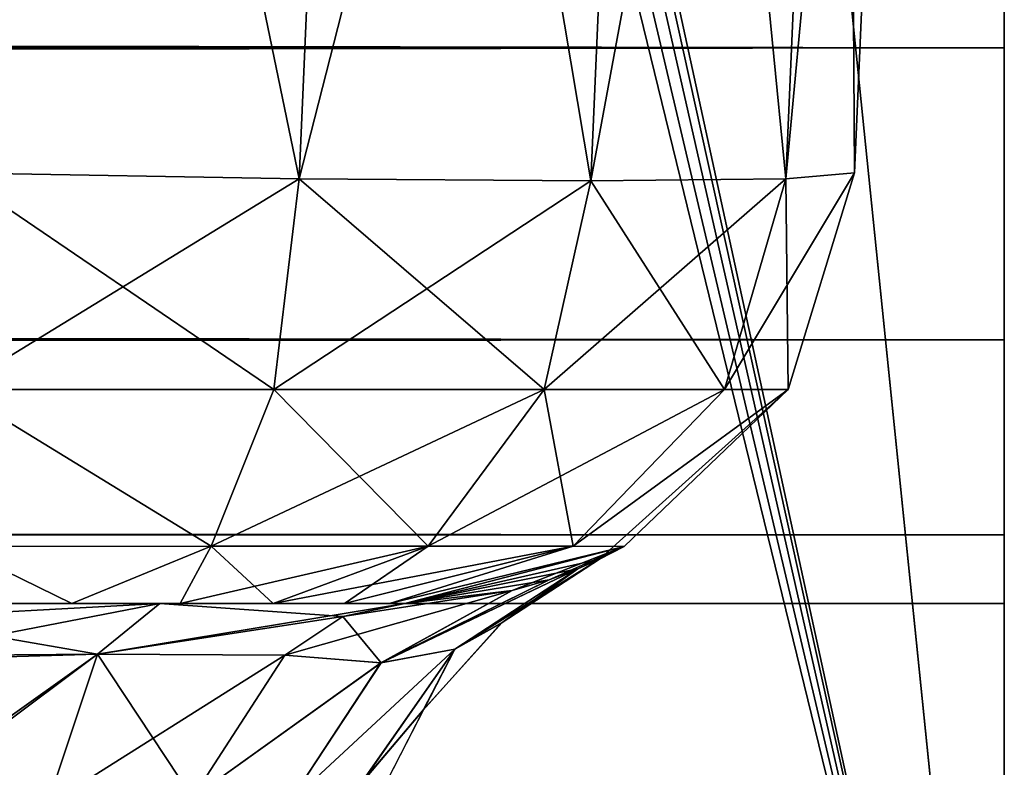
# Model space of a CAD drawing. Header units: millimetres. Extents: x -125 to 125, y -5 to 106.
# Tile 174 of 188: x 123.906 to 125, y -2.182 to -1.352. Entities that reach past the tile are written whole.
import ezdxf

# ---------------------------------------------------------------- set-up
doc = ezdxf.new("R2010")
doc.units = ezdxf.units.MM
doc.header["$LTSCALE"] = 65.185185
for name, color, linetype in [('221', 7, 'CONTINUOUS'), ('258', 7, 'CONTINUOUS'), ('32', 7, 'CONTINUOUS'), ('33', 7, 'CONTINUOUS'), ('34', 7, 'CONTINUOUS'), ('35', 7, 'CONTINUOUS'), ('36', 7, 'CONTINUOUS'), ('37', 7, 'CONTINUOUS'), ('38', 7, 'CONTINUOUS'), ('39', 7, 'CONTINUOUS'), ('40', 7, 'CONTINUOUS'), ('51', 7, 'CONTINUOUS'), ('596', 7, 'CONTINUOUS'), ('600', 7, 'CONTINUOUS'), ('610', 7, 'CONTINUOUS'), ('625', 7, 'CONTINUOUS'), ('626', 7, 'CONTINUOUS'), ('643', 7, 'CONTINUOUS'), ('68', 7, 'CONTINUOUS'), ('69', 7, 'CONTINUOUS'), ('9', 7, 'CONTINUOUS')]:
    doc.layers.add(name, color=color, linetype=linetype)

msp = doc.modelspace()

# ---------------------------------------------------------------- linework, layer by layer
at = {"layer": '221', "linetype": 'Continuous'}
for points in [[(124.5504, -1.9508, 41.0668), (124.5261, -1.9616, 41.3671), (124.3897, -2.0508, 41.3097), (124.5504, -1.9508, 41.0668)], [(124.4422, -2.0212, 41.0668), (124.5504, -1.9508, 41.0668), (124.3897, -2.0508, 41.3097), (124.4422, -2.0212, 41.0668)], [(124.5261, -1.9616, 41.3671), (124.4943, -1.9736, 41.5154), (124.3076, -2.0657, 41.5202), (124.5261, -1.9616, 41.3671)], [(124.3897, -2.0508, 41.3097), (124.5261, -1.9616, 41.3671), (124.3076, -2.0657, 41.5202), (124.3897, -2.0508, 41.3097)], [(124.4943, -1.9736, 41.5154), (124.4532, -1.9856, 41.6446), (124.3076, -2.0657, 41.5202), (124.4943, -1.9736, 41.5154)], [(124.3076, -2.0657, 41.5202), (124.4532, -1.9856, 41.6446), (124.2008, -2.0573, 41.6841), (124.3076, -2.0657, 41.5202)], [(124.2008, -2.0573, 41.6841), (124.4532, -1.9856, 41.6446), (124.2654, -2.0145, 41.7764), (124.2008, -2.0573, 41.6841)], [(124.4532, -1.9856, 41.6446), (124.334, -2, 41.8745), (124.2654, -2.0145, 41.7764), (124.4532, -1.9856, 41.6446)], [(124.3556, -2.117, 41.0668), (124.4422, -2.0212, 41.0668), (124.3897, -2.0508, 41.3097), (124.3556, -2.117, 41.0668)], [(124.2854, -2.1998, 41.2543), (124.3897, -2.0508, 41.3097), (124.2049, -2.222, 41.4147), (124.2854, -2.1998, 41.2543)], [(124.2049, -2.222, 41.4147), (124.3897, -2.0508, 41.3097), (124.3076, -2.0657, 41.5202), (124.2049, -2.222, 41.4147)], [(124.2854, -2.1998, 41.2543), (124.3556, -2.117, 41.0668), (124.3897, -2.0508, 41.3097), (124.2854, -2.1998, 41.2543)], [(124.0982, -2.2158, 41.5374), (124.3076, -2.0657, 41.5202), (124.2008, -2.0573, 41.6841), (124.0982, -2.2158, 41.5374)], [(124.2049, -2.222, 41.4147), (124.3076, -2.0657, 41.5202), (124.0982, -2.2158, 41.5374), (124.2049, -2.222, 41.4147)], [(124.2965, -2.2318, 41.0668), (124.3556, -2.117, 41.0668), (124.2854, -2.1998, 41.2543), (124.2965, -2.2318, 41.0668)]]:
    msp.add_3dface(points, dxfattribs=at)
at = {"layer": '258', "linetype": 'Continuous'}
for points in [[(124.5262, -1.9616, -41.3668), (124.5504, -1.9508, -41.0668), (124.4409, -2.0223, -41.0668), (124.5262, -1.9616, -41.3668)], [(124.3077, -2.0657, -41.52), (124.5262, -1.9616, -41.3668), (124.3897, -2.0507, -41.3094), (124.3077, -2.0657, -41.52)], [(124.4943, -1.9736, -41.5152), (124.5262, -1.9616, -41.3668), (124.3077, -2.0657, -41.52), (124.4943, -1.9736, -41.5152)], [(124.3897, -2.0507, -41.3094), (124.5262, -1.9616, -41.3668), (124.4409, -2.0223, -41.0668), (124.3897, -2.0507, -41.3094)], [(124.4533, -1.9856, -41.6443), (124.4943, -1.9736, -41.5152), (124.3077, -2.0657, -41.52), (124.4533, -1.9856, -41.6443)], [(124.334, -2, -41.8745), (124.4533, -1.9856, -41.6443), (124.2654, -2.0145, -41.7764), (124.334, -2, -41.8745)], [(124.2654, -2.0145, -41.7764), (124.4533, -1.9856, -41.6443), (124.3077, -2.0657, -41.52), (124.2654, -2.0145, -41.7764)], [(124.2008, -2.0573, -41.6841), (124.2654, -2.0145, -41.7764), (124.3077, -2.0657, -41.52), (124.2008, -2.0573, -41.6841)], [(124.3546, -2.1185, -41.0668), (124.3897, -2.0507, -41.3094), (124.4409, -2.0223, -41.0668), (124.3546, -2.1185, -41.0668)], [(124.2855, -2.1998, -41.2541), (124.205, -2.2219, -41.4145), (124.3897, -2.0507, -41.3094), (124.2855, -2.1998, -41.2541)], [(124.205, -2.2219, -41.4145), (124.3077, -2.0657, -41.52), (124.3897, -2.0507, -41.3094), (124.205, -2.2219, -41.4145)], [(124.2855, -2.1998, -41.2541), (124.3897, -2.0507, -41.3094), (124.3546, -2.1185, -41.0668), (124.2855, -2.1998, -41.2541)], [(124.0982, -2.2158, -41.5374), (124.2008, -2.0573, -41.6841), (124.3077, -2.0657, -41.52), (124.0982, -2.2158, -41.5374)], [(124.205, -2.2219, -41.4145), (124.0982, -2.2158, -41.5374), (124.3077, -2.0657, -41.52), (124.205, -2.2219, -41.4145)], [(124.2963, -2.2321, -41.0668), (124.2855, -2.1998, -41.2541), (124.3546, -2.1185, -41.0668), (124.2963, -2.2321, -41.0668)]]:
    msp.add_3dface(points, dxfattribs=at)
at = {"layer": '32', "linetype": 'Continuous'}
for points in [[(123.8345, -1.7622, -124.7598), (123.8345, -1.5218, -124.8336), (124.2167, -1.5285, -124.7572), (123.8345, -1.7622, -124.7598)], [(124.1886, -1.7622, -124.6893), (123.8345, -1.7622, -124.7598), (124.2167, -1.5285, -124.7572), (124.1886, -1.7622, -124.6893)], [(124.5407, -1.5308, -124.5407), (124.1886, -1.7622, -124.6893), (124.2167, -1.5285, -124.7572), (124.5407, -1.5308, -124.5407)], [(124.4888, -1.7622, -124.4888), (124.1886, -1.7622, -124.6893), (124.5407, -1.5308, -124.5407), (124.4888, -1.7622, -124.4888)], [(124.6893, -1.7622, -124.1886), (124.4888, -1.7622, -124.4888), (124.7572, -1.5285, -124.2167), (124.6893, -1.7622, -124.1886)], [(124.7572, -1.5285, -124.2167), (124.4888, -1.7622, -124.4888), (124.5407, -1.5308, -124.5407), (124.7572, -1.5285, -124.2167)], [(124.8336, -1.5218, -123.8345), (124.6893, -1.7622, -124.1886), (124.7572, -1.5285, -124.2167), (124.8336, -1.5218, -123.8345)], [(124.7598, -1.7622, -123.8345), (124.6893, -1.7622, -124.1886), (124.8336, -1.5218, -123.8345), (124.7598, -1.7622, -123.8345)], [(123.8345, -1.9366, -124.5778), (123.8345, -1.7622, -124.7598), (124.1189, -1.9364, -124.5212), (123.8345, -1.9366, -124.5778)], [(123.8345, -1.7622, -124.7598), (124.1886, -1.7622, -124.6893), (124.1189, -1.9364, -124.5212), (123.8345, -1.7622, -124.7598)], [(124.1886, -1.7622, -124.6893), (124.4888, -1.7622, -124.4888), (124.1189, -1.9364, -124.5212), (124.1886, -1.7622, -124.6893)], [(124.1189, -1.9364, -124.5212), (124.4888, -1.7622, -124.4888), (124.3601, -1.9364, -124.3601), (124.1189, -1.9364, -124.5212)], [(124.3601, -1.9364, -124.3601), (124.6893, -1.7622, -124.1886), (124.5212, -1.9364, -124.1189), (124.3601, -1.9364, -124.3601)], [(124.4888, -1.7622, -124.4888), (124.6893, -1.7622, -124.1886), (124.3601, -1.9364, -124.3601), (124.4888, -1.7622, -124.4888)], [(124.5212, -1.9364, -124.1189), (124.7598, -1.7622, -123.8345), (124.5778, -1.9366, -123.8345), (124.5212, -1.9364, -124.1189)], [(124.6893, -1.7622, -124.1886), (124.7598, -1.7622, -123.8345), (124.5212, -1.9364, -124.1189), (124.6893, -1.7622, -124.1886)], [(123.9641, -2, -124.317), (123.8345, -1.9366, -124.5778), (124.1189, -1.9364, -124.5212), (123.9641, -2, -124.317)], [(123.9641, -2, -124.317), (123.8345, -2, -124.334), (123.8345, -1.9366, -124.5778), (123.9641, -2, -124.317)], [(124.0845, -2, -124.267), (123.9641, -2, -124.317), (124.1189, -1.9364, -124.5212), (124.0845, -2, -124.267)], [(124.1878, -2, -124.1878), (124.0845, -2, -124.267), (124.3601, -1.9364, -124.3601), (124.1878, -2, -124.1878)], [(124.0845, -2, -124.267), (124.1189, -1.9364, -124.5212), (124.3601, -1.9364, -124.3601), (124.0845, -2, -124.267)], [(124.267, -2, -124.0845), (124.1878, -2, -124.1878), (124.5212, -1.9364, -124.1189), (124.267, -2, -124.0845)], [(124.1878, -2, -124.1878), (124.3601, -1.9364, -124.3601), (124.5212, -1.9364, -124.1189), (124.1878, -2, -124.1878)], [(124.317, -2, -123.9641), (124.267, -2, -124.0845), (124.5212, -1.9364, -124.1189), (124.317, -2, -123.9641)], [(124.317, -2, -123.9641), (124.5212, -1.9364, -124.1189), (124.5778, -1.9366, -123.8345), (124.317, -2, -123.9641)], [(124.334, -2, -123.8345), (124.317, -2, -123.9641), (124.5778, -1.9366, -123.8345), (124.334, -2, -123.8345)]]:
    msp.add_3dface(points, dxfattribs=at)
at = {"layer": '33', "linetype": 'Continuous'}
for points in [[(124.2835, 0, -124.824), (123.8345, -1.5218, -124.8336), (123.901, 0, -124.9), (124.2835, 0, -124.824)], [(124.2167, -1.5285, -124.7572), (123.8345, -1.5218, -124.8336), (124.2835, 0, -124.824), (124.2167, -1.5285, -124.7572)], [(124.6075, 0, -124.6075), (124.2167, -1.5285, -124.7572), (124.2835, 0, -124.824), (124.6075, 0, -124.6075)], [(124.5407, -1.5308, -124.5407), (124.2167, -1.5285, -124.7572), (124.6075, 0, -124.6075), (124.5407, -1.5308, -124.5407)], [(124.824, 0, -124.2835), (124.5407, -1.5308, -124.5407), (124.6075, 0, -124.6075), (124.824, 0, -124.2835)], [(124.7572, -1.5285, -124.2167), (124.5407, -1.5308, -124.5407), (124.824, 0, -124.2835), (124.7572, -1.5285, -124.2167)], [(124.9, 0, -123.901), (124.7572, -1.5285, -124.2167), (124.824, 0, -124.2835), (124.9, 0, -123.901)], [(124.8336, -1.5218, -123.8345), (124.7572, -1.5285, -124.2167), (124.9, 0, -123.901), (124.8336, -1.5218, -123.8345)]]:
    msp.add_3dface(points, dxfattribs=at)
at = {"layer": '34', "linetype": 'Continuous'}
for points in [[(124.8336, -1.5218, 123.8345), (124.8336, -1.5218, -123.8345), (124.9, 0, 123.901), (124.8336, -1.5218, 123.8345)], [(124.8336, -1.5218, -123.8345), (124.9, 0, -123.901), (124.9, 0, 123.901), (124.8336, -1.5218, -123.8345)]]:
    msp.add_3dface(points, dxfattribs=at)
at = {"layer": '35', "linetype": 'Continuous'}
for points in [[(124.8336, -1.5218, -123.8345), (124.8336, -1.5218, 123.8345), (124.7598, -1.7622, 123.8345), (124.8336, -1.5218, -123.8345)], [(124.7598, -1.7622, -123.8345), (124.8336, -1.5218, -123.8345), (124.7598, -1.7622, 123.8345), (124.7598, -1.7622, -123.8345)], [(124.5504, -1.9508, 38.9332), (124.5504, -1.9508, -38.9332), (124.7598, -1.7622, -123.8345), (124.5504, -1.9508, 38.9332)], [(124.5504, -1.9508, -38.9332), (124.5504, -1.9508, -41.0668), (124.7598, -1.7622, -123.8345), (124.5504, -1.9508, -38.9332)], [(124.5504, -1.9508, 38.9332), (124.7598, -1.7622, -123.8345), (124.5504, -1.9508, 41.0668), (124.5504, -1.9508, 38.9332)], [(124.5778, -1.9366, -123.8345), (124.7598, -1.7622, -123.8345), (124.5504, -1.9508, -41.0668), (124.5778, -1.9366, -123.8345)], [(124.5778, -1.9366, 123.8345), (124.5504, -1.9508, 41.0668), (124.7598, -1.7622, -123.8345), (124.5778, -1.9366, 123.8345)], [(124.5778, -1.9366, 123.8345), (124.7598, -1.7622, -123.8345), (124.7598, -1.7622, 123.8345), (124.5778, -1.9366, 123.8345)], [(124.334, -2, 123.8345), (124.5504, -1.9508, 41.0668), (124.5778, -1.9366, 123.8345), (124.334, -2, 123.8345)], [(124.334, -2, -41.8745), (124.334, -2, -123.8345), (124.5778, -1.9366, -123.8345), (124.334, -2, -41.8745)], [(124.334, -2, -41.8745), (124.5778, -1.9366, -123.8345), (124.4533, -1.9856, -41.6443), (124.334, -2, -41.8745)], [(124.4533, -1.9856, -41.6443), (124.5778, -1.9366, -123.8345), (124.4943, -1.9736, -41.5152), (124.4533, -1.9856, -41.6443)], [(124.4943, -1.9736, -41.5152), (124.5778, -1.9366, -123.8345), (124.5262, -1.9616, -41.3668), (124.4943, -1.9736, -41.5152)], [(124.5262, -1.9616, -41.3668), (124.5778, -1.9366, -123.8345), (124.5504, -1.9508, -41.0668), (124.5262, -1.9616, -41.3668)], [(124.5261, -1.9616, 41.3671), (124.5504, -1.9508, 41.0668), (124.334, -2, 123.8345), (124.5261, -1.9616, 41.3671)], [(124.5504, -1.9508, -38.9332), (124.5262, -1.9616, 38.6332), (124.5261, -1.9616, -38.6329), (124.5504, -1.9508, -38.9332)], [(124.5504, -1.9508, 38.9332), (124.5262, -1.9616, 38.6332), (124.5504, -1.9508, -38.9332), (124.5504, -1.9508, 38.9332)], [(124.4943, -1.9736, 41.5154), (124.5261, -1.9616, 41.3671), (124.334, -2, 123.8345), (124.4943, -1.9736, 41.5154)], [(124.5261, -1.9616, -38.6329), (124.4944, -1.9736, 38.4848), (124.4943, -1.9736, -38.4847), (124.5261, -1.9616, -38.6329)], [(124.5262, -1.9616, 38.6332), (124.4944, -1.9736, 38.4848), (124.5261, -1.9616, -38.6329), (124.5262, -1.9616, 38.6332)], [(124.4532, -1.9856, 41.6446), (124.4943, -1.9736, 41.5154), (124.334, -2, 123.8345), (124.4532, -1.9856, 41.6446)], [(124.4943, -1.9736, -38.4847), (124.4533, -1.9856, 38.3557), (124.4532, -1.9856, -38.3554), (124.4943, -1.9736, -38.4847)], [(124.4944, -1.9736, 38.4848), (124.4533, -1.9856, 38.3557), (124.4943, -1.9736, -38.4847), (124.4944, -1.9736, 38.4848)], [(124.4533, -1.9856, 38.3557), (124.334, -2, 38.1255), (124.4532, -1.9856, -38.3554), (124.4533, -1.9856, 38.3557)], [(124.4532, -1.9856, -38.3554), (124.334, -2, 38.1255), (124.334, -2, -38.1255), (124.4532, -1.9856, -38.3554)], [(124.334, -2, 41.8745), (124.4532, -1.9856, 41.6446), (124.334, -2, 123.8345), (124.334, -2, 41.8745)]]:
    msp.add_3dface(points, dxfattribs=at)
at = {"layer": '36', "linetype": 'Continuous'}
for points in [[(124.5262, -1.9616, 38.6332), (124.5504, -1.9508, 38.9332), (124.4409, -2.0223, 38.9332), (124.5262, -1.9616, 38.6332)], [(124.3077, -2.0657, 38.48), (124.5262, -1.9616, 38.6332), (124.3897, -2.0507, 38.6906), (124.3077, -2.0657, 38.48)], [(124.4944, -1.9736, 38.4848), (124.5262, -1.9616, 38.6332), (124.3077, -2.0657, 38.48), (124.4944, -1.9736, 38.4848)], [(124.3897, -2.0507, 38.6906), (124.5262, -1.9616, 38.6332), (124.4409, -2.0223, 38.9332), (124.3897, -2.0507, 38.6906)], [(124.4533, -1.9856, 38.3557), (124.4944, -1.9736, 38.4848), (124.3077, -2.0657, 38.48), (124.4533, -1.9856, 38.3557)], [(124.2654, -2.0145, 38.2236), (124.4533, -1.9856, 38.3557), (124.3077, -2.0657, 38.48), (124.2654, -2.0145, 38.2236)], [(124.334, -2, 38.1255), (124.4533, -1.9856, 38.3557), (124.2654, -2.0145, 38.2236), (124.334, -2, 38.1255)], [(124.2008, -2.0573, 38.3159), (124.2654, -2.0145, 38.2236), (124.3077, -2.0657, 38.48), (124.2008, -2.0573, 38.3159)], [(124.3546, -2.1185, 38.9332), (124.3897, -2.0507, 38.6906), (124.4409, -2.0223, 38.9332), (124.3546, -2.1185, 38.9332)], [(124.205, -2.2219, 38.5855), (124.3077, -2.0657, 38.48), (124.3897, -2.0507, 38.6906), (124.205, -2.2219, 38.5855)], [(124.2855, -2.1998, 38.7459), (124.205, -2.2219, 38.5855), (124.3897, -2.0507, 38.6906), (124.2855, -2.1998, 38.7459)], [(124.2855, -2.1998, 38.7459), (124.3897, -2.0507, 38.6906), (124.3546, -2.1185, 38.9332), (124.2855, -2.1998, 38.7459)], [(124.0982, -2.2158, 38.4626), (124.2008, -2.0573, 38.3159), (124.3077, -2.0657, 38.48), (124.0982, -2.2158, 38.4626)], [(124.205, -2.2219, 38.5855), (124.0982, -2.2158, 38.4626), (124.3077, -2.0657, 38.48), (124.205, -2.2219, 38.5855)], [(124.2963, -2.2321, 38.9332), (124.2855, -2.1998, 38.7459), (124.3546, -2.1185, 38.9332), (124.2963, -2.2321, 38.9332)]]:
    msp.add_3dface(points, dxfattribs=at)
at = {"layer": '37', "linetype": 'Continuous'}
for points in [[(123.762, -2.0579, 38.1792), (123.7619, -2, 37.9456), (124.0618, -2, 37.9915), (123.762, -2.0579, 38.1792)], [(123.9928, -2.0562, 38.2112), (123.762, -2.0579, 38.1792), (124.0618, -2, 37.9915), (123.9928, -2.0562, 38.2112)], [(124.2654, -2.0145, 38.2236), (123.9928, -2.0562, 38.2112), (124.0618, -2, 37.9915), (124.2654, -2.0145, 38.2236)], [(124.334, -2, 38.1255), (124.2654, -2.0145, 38.2236), (124.0618, -2, 37.9915), (124.334, -2, 38.1255)], [(124.2654, -2.0145, 38.2236), (124.2008, -2.0573, 38.3159), (123.9928, -2.0562, 38.2112), (124.2654, -2.0145, 38.2236)], [(123.762, -2.2204, 38.3601), (123.762, -2.0579, 38.1792), (123.9928, -2.0562, 38.2112), (123.762, -2.2204, 38.3601)], [(123.9368, -2.2239, 38.3892), (123.762, -2.2204, 38.3601), (123.9928, -2.0562, 38.2112), (123.9368, -2.2239, 38.3892)], [(124.0982, -2.2158, 38.4626), (123.9368, -2.2239, 38.3892), (123.9928, -2.0562, 38.2112), (124.0982, -2.2158, 38.4626)], [(124.2008, -2.0573, 38.3159), (124.0982, -2.2158, 38.4626), (123.9928, -2.0562, 38.2112), (124.2008, -2.0573, 38.3159)]]:
    msp.add_3dface(points, dxfattribs=at)
at = {"layer": '38', "linetype": 'Continuous'}
for points in [[(123.1456, -2, -37.9456), (124.334, -2, 38.1255), (122.3409, -2, 0), (123.1456, -2, -37.9456)], [(124.0618, -2, 37.9915), (123.7619, -2, 37.9456), (122.3409, -2, 0), (124.0618, -2, 37.9915)], [(124.334, -2, 38.1255), (124.0618, -2, 37.9915), (122.3409, -2, 0), (124.334, -2, 38.1255)], [(123.762, -2, -37.9456), (124.334, -2, 38.1255), (123.1456, -2, -37.9456), (123.762, -2, -37.9456)], [(124.0618, -2, -37.9915), (124.334, -2, 38.1255), (123.762, -2, -37.9456), (124.0618, -2, -37.9915)], [(124.334, -2, -38.1255), (124.334, -2, 38.1255), (124.0618, -2, -37.9915), (124.334, -2, -38.1255)]]:
    msp.add_3dface(points, dxfattribs=at)
at = {"layer": '39', "linetype": 'Continuous'}
for points in [[(123.9928, -2.0562, -38.2112), (124.0618, -2, -37.9915), (123.762, -2.0161, -38.0716), (123.9928, -2.0562, -38.2112)], [(124.0618, -2, -37.9915), (123.762, -2, -37.9456), (123.762, -2.0161, -38.0716), (124.0618, -2, -37.9915)], [(124.2654, -2.0145, -38.2236), (124.334, -2, -38.1255), (123.9928, -2.0562, -38.2112), (124.2654, -2.0145, -38.2236)], [(124.334, -2, -38.1255), (124.0618, -2, -37.9915), (123.9928, -2.0562, -38.2112), (124.334, -2, -38.1255)], [(123.762, -2.0627, -38.188), (123.9928, -2.0562, -38.2112), (123.762, -2.0161, -38.0716), (123.762, -2.0627, -38.188)], [(124.2008, -2.0573, -38.3159), (124.2654, -2.0145, -38.2236), (123.9928, -2.0562, -38.2112), (124.2008, -2.0573, -38.3159)], [(123.762, -2.2287, -38.3656), (123.9928, -2.0562, -38.2112), (123.762, -2.0627, -38.188), (123.762, -2.2287, -38.3656)], [(123.9368, -2.2239, -38.3892), (123.9928, -2.0562, -38.2112), (123.762, -2.2287, -38.3656), (123.9368, -2.2239, -38.3892)], [(123.9368, -2.2239, -38.3892), (124.2008, -2.0573, -38.3159), (123.9928, -2.0562, -38.2112), (123.9368, -2.2239, -38.3892)], [(124.0982, -2.2158, -38.4626), (124.2008, -2.0573, -38.3159), (123.9368, -2.2239, -38.3892), (124.0982, -2.2158, -38.4626)]]:
    msp.add_3dface(points, dxfattribs=at)
at = {"layer": '40', "linetype": 'Continuous'}
for points in [[(124.4422, -2.0212, -38.9332), (124.5504, -1.9508, -38.9332), (124.3897, -2.0508, -38.6903), (124.4422, -2.0212, -38.9332)], [(124.5504, -1.9508, -38.9332), (124.5261, -1.9616, -38.6329), (124.3897, -2.0508, -38.6903), (124.5504, -1.9508, -38.9332)], [(124.3897, -2.0508, -38.6903), (124.5261, -1.9616, -38.6329), (124.3076, -2.0657, -38.4798), (124.3897, -2.0508, -38.6903)], [(124.5261, -1.9616, -38.6329), (124.4943, -1.9736, -38.4847), (124.3076, -2.0657, -38.4798), (124.5261, -1.9616, -38.6329)], [(124.4943, -1.9736, -38.4847), (124.4532, -1.9856, -38.3554), (124.3076, -2.0657, -38.4798), (124.4943, -1.9736, -38.4847)], [(124.4532, -1.9856, -38.3554), (124.2008, -2.0573, -38.3159), (124.3076, -2.0657, -38.4798), (124.4532, -1.9856, -38.3554)], [(124.4532, -1.9856, -38.3554), (124.2654, -2.0145, -38.2236), (124.2008, -2.0573, -38.3159), (124.4532, -1.9856, -38.3554)], [(124.4532, -1.9856, -38.3554), (124.334, -2, -38.1255), (124.2654, -2.0145, -38.2236), (124.4532, -1.9856, -38.3554)], [(124.3556, -2.117, -38.9332), (124.4422, -2.0212, -38.9332), (124.3897, -2.0508, -38.6903), (124.3556, -2.117, -38.9332)], [(124.2854, -2.1998, -38.7457), (124.3897, -2.0508, -38.6903), (124.2049, -2.222, -38.5853), (124.2854, -2.1998, -38.7457)], [(124.2049, -2.222, -38.5853), (124.3897, -2.0508, -38.6903), (124.3076, -2.0657, -38.4798), (124.2049, -2.222, -38.5853)], [(124.2854, -2.1998, -38.7457), (124.3556, -2.117, -38.9332), (124.3897, -2.0508, -38.6903), (124.2854, -2.1998, -38.7457)], [(124.2008, -2.0573, -38.3159), (124.0982, -2.2158, -38.4626), (124.3076, -2.0657, -38.4798), (124.2008, -2.0573, -38.3159)], [(124.0982, -2.2158, -38.4626), (124.2049, -2.222, -38.5853), (124.3076, -2.0657, -38.4798), (124.0982, -2.2158, -38.4626)], [(124.2965, -2.2318, -38.9332), (124.3556, -2.117, -38.9332), (124.2854, -2.1998, -38.7457), (124.2965, -2.2318, -38.9332)]]:
    msp.add_3dface(points, dxfattribs=at)
at = {"layer": '51', "linetype": 'Continuous'}
for points in [[(124.0618, -2, 42.0084), (123.8345, -2, 124.334), (123.7619, -2, 42.0544), (124.0618, -2, 42.0084)], [(123.9641, -2, 124.317), (123.8345, -2, 124.334), (124.0618, -2, 42.0084), (123.9641, -2, 124.317)], [(124.0845, -2, 124.267), (123.9641, -2, 124.317), (124.0618, -2, 42.0084), (124.0845, -2, 124.267)], [(124.334, -2, 41.8745), (124.0845, -2, 124.267), (124.0618, -2, 42.0084), (124.334, -2, 41.8745)], [(124.0845, -2, 124.267), (124.334, -2, 41.8745), (124.1878, -2, 124.1878), (124.0845, -2, 124.267)], [(124.1878, -2, 124.1878), (124.334, -2, 41.8745), (124.267, -2, 124.0845), (124.1878, -2, 124.1878)], [(124.267, -2, 124.0845), (124.334, -2, 41.8745), (124.317, -2, 123.9641), (124.267, -2, 124.0845)], [(124.334, -2, 41.8745), (124.334, -2, 123.8345), (124.317, -2, 123.9641), (124.334, -2, 41.8745)]]:
    msp.add_3dface(points, dxfattribs=at)
at = {"layer": '596', "linetype": 'Continuous'}
for points in [[(125, 104, -130.5), (125, -3, -130.5), (115, 43, -130.5), (125, 104, -130.5)], [(115, 43, -130.5), (125, -3, -130.5), (114.9238, 42.6171, -130.5), (115, 43, -130.5)], [(114.9238, 42.6171, -130.5), (125, -3, -130.5), (114.7071, 42.2929, -130.5), (114.9238, 42.6171, -130.5)], [(114.7071, 42.2929, -130.5), (125, -3, -130.5), (114.3829, 42.0762, -130.5), (114.7071, 42.2929, -130.5)], [(114.3829, 42.0762, -130.5), (125, -3, -130.5), (114, 42, -130.5), (114.3829, 42.0762, -130.5)], [(125, -3, -130.5), (-125, -3, -130.5), (114, 42, -130.5), (125, -3, -130.5)]]:
    msp.add_3dface(points, dxfattribs=at)
at = {"layer": '600', "linetype": 'Continuous'}
for points in [[(125, -2, -126.5), (-125, -2, -126.5), (-112.5, -2, -114.75), (125, -2, -126.5)], [(-125, -2, 126.5), (125, -2, 126.5), (112.5, -2, 114.75), (-125, -2, 126.5)], [(125, -2, -126.5), (-112.5, -2, -114.75), (112.5, -2, -114.75), (125, -2, -126.5)], [(112.5, -2, 110.25), (125, -2, -126.5), (33.2596, -2, 22.2216), (112.5, -2, 110.25)], [(33.2596, -2, 22.2216), (125, -2, -126.5), (36.9555, -2, 15.3067), (33.2596, -2, 22.2216)], [(36.9555, -2, 15.3067), (125, -2, -126.5), (39.2312, -2, 7.8046), (36.9555, -2, 15.3067)], [(39.2312, -2, 7.8046), (125, -2, -126.5), (39.8075, -2, 3.9195), (39.2312, -2, 7.8046)], [(39.8075, -2, 3.9195), (125, -2, -126.5), (40, -2, -0.0023), (39.8075, -2, 3.9195)], [(125, -2, -126.5), (114.091, -2, -110.909), (40, -2, -0.0023), (125, -2, -126.5)], [(113.3613, -2, 110.4214), (125, -2, -126.5), (112.5, -2, 110.25), (113.3613, -2, 110.4214)], [(112.5, -2, 114.75), (125, -2, 126.5), (113.3606, -2, 114.5789), (112.5, -2, 114.75)], [(113.3613, -2, -114.5786), (125, -2, -126.5), (112.5, -2, -114.75), (113.3613, -2, -114.5786)], [(113.3606, -2, 114.5789), (125, -2, 126.5), (114.091, -2, 114.091), (113.3606, -2, 114.5789)], [(114.0914, -2, 110.9094), (125, -2, -126.5), (113.3613, -2, 110.4214), (114.0914, -2, 110.9094)], [(114.0914, -2, -114.0906), (125, -2, -126.5), (113.3613, -2, -114.5786), (114.0914, -2, -114.0906)], [(114.091, -2, 114.091), (125, -2, 126.5), (114.5791, -2, 113.36), (114.091, -2, 114.091)], [(114.091, -2, -110.909), (125, -2, -126.5), (114.5791, -2, -111.64), (114.091, -2, -110.909)], [(114.5785, -2, 111.6384), (125, -2, -126.5), (114.0914, -2, 110.9094), (114.5785, -2, 111.6384)], [(114.5785, -2, -113.3616), (125, -2, -126.5), (114.0914, -2, -114.0906), (114.5785, -2, -113.3616)], [(114.75, -2, 112.4983), (125, -2, -126.5), (114.5785, -2, 111.6384), (114.75, -2, 112.4983)], [(114.75, -2, -112.5017), (125, -2, -126.5), (114.5785, -2, -113.3616), (114.75, -2, -112.5017)], [(114.5791, -2, 113.36), (125, -2, 126.5), (114.75, -2, 112.4983), (114.5791, -2, 113.36)], [(114.5791, -2, -111.64), (125, -2, -126.5), (114.75, -2, -112.5017), (114.5791, -2, -111.64)], [(125, -2, 126.5), (125, -2, -126.5), (114.75, -2, 112.4983), (125, -2, 126.5)]]:
    msp.add_3dface(points, dxfattribs=at)
at = {"layer": '610', "linetype": 'Continuous'}
for points in [[(-125, -1.3829, -127.4238), (125, -1.3829, -127.4238), (125, -1, -127.5), (-125, -1.3829, -127.4238)], [(-125, -1, -127.5), (-125, -1.3829, -127.4238), (125, -1, -127.5), (-125, -1, -127.5)], [(-125, -1.3829, -127.4238), (-125, -1.7071, -127.2071), (125, -1.3829, -127.4238), (-125, -1.3829, -127.4238)], [(-125, -1.7071, -127.2071), (125, -1.7071, -127.2071), (125, -1.3829, -127.4238), (-125, -1.7071, -127.2071)], [(-125, -1.9238, -126.8829), (125, -1.9238, -126.8829), (125, -1.7071, -127.2071), (-125, -1.9238, -126.8829)], [(-125, -1.7071, -127.2071), (-125, -1.9238, -126.8829), (125, -1.7071, -127.2071), (-125, -1.7071, -127.2071)], [(-125, -1.9238, -126.8829), (-125, -2, -126.5), (125, -1.9238, -126.8829), (-125, -1.9238, -126.8829)], [(-125, -2, -126.5), (125, -2, -126.5), (125, -1.9238, -126.8829), (-125, -2, -126.5)]]:
    msp.add_3dface(points, dxfattribs=at)
at = {"layer": '625', "linetype": 'Continuous'}
for points in [[(125, -3, 130.5), (125, 104, 130.5), (115, 95, 130.5), (125, -3, 130.5)], [(115, 43, 130.5), (125, -3, 130.5), (115, 95, 130.5), (115, 43, 130.5)], [(114.9238, 42.6171, 130.5), (125, -3, 130.5), (115, 43, 130.5), (114.9238, 42.6171, 130.5)], [(114.7071, 42.2929, 130.5), (125, -3, 130.5), (114.9238, 42.6171, 130.5), (114.7071, 42.2929, 130.5)], [(114.3829, 42.0762, 130.5), (125, -3, 130.5), (114.7071, 42.2929, 130.5), (114.3829, 42.0762, 130.5)], [(114, 42, 130.5), (125, -3, 130.5), (114.3829, 42.0762, 130.5), (114, 42, 130.5)], [(-125, -3, 130.5), (125, -3, 130.5), (-114, 42, 130.5), (-125, -3, 130.5)], [(-114, 42, 130.5), (125, -3, 130.5), (114, 42, 130.5), (-114, 42, 130.5)]]:
    msp.add_3dface(points, dxfattribs=at)
at = {"layer": '626', "linetype": 'Continuous'}
for points in [[(125, -5, -128.5), (125, 106, -128.5), (125, 102, -127.5), (125, -5, -128.5)], [(125, 106, -128.5), (125, -5, -128.5), (125, -4.8479, -129.265), (125, 106, -128.5)], [(125, 105.8478, -129.2653), (125, 106, -128.5), (125, -4.8479, -129.265), (125, 105.8478, -129.2653)], [(125, 106, 128.5), (125, 105.8479, 129.265), (125, -5, 128.5), (125, 106, 128.5)], [(125, 106, 128.5), (125, -5, 128.5), (125, -1, 127.5), (125, 106, 128.5)], [(125, -5, 128.5), (125, 105.8479, 129.265), (125, -4.8478, 129.2653), (125, -5, 128.5)], [(125, 105.8479, 129.265), (125, 105.4147, 129.9138), (125, -4.8478, 129.2653), (125, 105.8479, 129.265)], [(125, 105.4138, -129.9147), (125, 105.8478, -129.2653), (125, -4.4147, -129.9138), (125, 105.4138, -129.9147)], [(125, 105.8478, -129.2653), (125, -4.8479, -129.265), (125, -4.4147, -129.9138), (125, 105.8478, -129.2653)], [(125, 105.4147, 129.9138), (125, -4.4138, 129.9147), (125, -4.8478, 129.2653), (125, 105.4147, 129.9138)], [(125, 105.4147, 129.9138), (125, 104.7653, 130.3478), (125, -4.4138, 129.9147), (125, 105.4147, 129.9138)], [(125, 104.765, -130.3479), (125, 105.4138, -129.9147), (125, -3.7653, -130.3478), (125, 104.765, -130.3479)], [(125, 105.4138, -129.9147), (125, -4.4147, -129.9138), (125, -3.7653, -130.3478), (125, 105.4138, -129.9147)], [(125, 104.7653, 130.3478), (125, -3.765, 130.3479), (125, -4.4138, 129.9147), (125, 104.7653, 130.3478)], [(125, 104.7653, 130.3478), (125, 104, 130.5), (125, -3.765, 130.3479), (125, 104.7653, 130.3478)], [(125, 104, -130.5), (125, 104.765, -130.3479), (125, -3, -130.5), (125, 104, -130.5)], [(125, -3, -130.5), (125, 104.765, -130.3479), (125, -3.7653, -130.3478), (125, -3, -130.5)], [(125, 104, 130.5), (125, -3, 130.5), (125, -3.765, 130.3479), (125, 104, 130.5)], [(125, -1, -127.5), (125, -5, -128.5), (125, 102, -127.5), (125, -1, -127.5)], [(125, -1.3829, -127.4238), (125, -5, -128.5), (125, -1, -127.5), (125, -1.3829, -127.4238)], [(125, -1, 127.5), (125, -5, 128.5), (125, -1.3829, 127.4238), (125, -1, 127.5)], [(125, -1.7071, -127.2071), (125, -5, -128.5), (125, -1.3829, -127.4238), (125, -1.7071, -127.2071)], [(125, -1.3829, 127.4238), (125, -5, 128.5), (125, -1.7071, 127.2071), (125, -1.3829, 127.4238)], [(125, -1.7071, 127.2071), (125, -5, 128.5), (125, -1.9238, 126.8829), (125, -1.7071, 127.2071)], [(125, -1.9238, -126.8829), (125, -5, -128.5), (125, -1.7071, -127.2071), (125, -1.9238, -126.8829)], [(125, -2, -126.5), (125, -5, -128.5), (125, -1.9238, -126.8829), (125, -2, -126.5)], [(125, -5, 128.5), (125, -2, 126.5), (125, -1.9238, 126.8829), (125, -5, 128.5)], [(125, -5, 128.5), (125, -5, -128.5), (125, -2, 126.5), (125, -5, 128.5)], [(125, -2, 126.5), (125, -5, -128.5), (125, -2, -126.5), (125, -2, 126.5)]]:
    msp.add_3dface(points, dxfattribs=at)
at = {"layer": '643', "linetype": 'Continuous'}
for points in [[(-125, -1.3829, 127.4238), (-125, -1, 127.5), (125, -1.3829, 127.4238), (-125, -1.3829, 127.4238)], [(-125, -1, 127.5), (125, -1, 127.5), (125, -1.3829, 127.4238), (-125, -1, 127.5)], [(-125, -1.7071, 127.2071), (-125, -1.3829, 127.4238), (125, -1.7071, 127.2071), (-125, -1.7071, 127.2071)], [(-125, -1.3829, 127.4238), (125, -1.3829, 127.4238), (125, -1.7071, 127.2071), (-125, -1.3829, 127.4238)], [(-125, -1.9238, 126.8829), (-125, -1.7071, 127.2071), (125, -1.9238, 126.8829), (-125, -1.9238, 126.8829)], [(-125, -1.7071, 127.2071), (125, -1.7071, 127.2071), (125, -1.9238, 126.8829), (-125, -1.7071, 127.2071)], [(-125, -2, 126.5), (-125, -1.9238, 126.8829), (125, -2, 126.5), (-125, -2, 126.5)], [(125, -2, 126.5), (-125, -1.9238, 126.8829), (125, -1.9238, 126.8829), (125, -2, 126.5)]]:
    msp.add_3dface(points, dxfattribs=at)
at = {"layer": '68', "linetype": 'Continuous'}
for points in [[(124.2167, -1.5285, 124.7572), (123.9009, 0, 124.9), (123.8345, -1.5218, 124.8336), (124.2167, -1.5285, 124.7572)], [(124.2835, 0, 124.824), (123.9009, 0, 124.9), (124.2167, -1.5285, 124.7572), (124.2835, 0, 124.824)], [(124.5407, -1.5308, 124.5407), (124.2835, 0, 124.824), (124.2167, -1.5285, 124.7572), (124.5407, -1.5308, 124.5407)], [(124.6075, 0, 124.6075), (124.2835, 0, 124.824), (124.5407, -1.5308, 124.5407), (124.6075, 0, 124.6075)], [(124.7572, -1.5285, 124.2167), (124.6075, 0, 124.6075), (124.5407, -1.5308, 124.5407), (124.7572, -1.5285, 124.2167)], [(124.824, 0, 124.2835), (124.6075, 0, 124.6075), (124.7572, -1.5285, 124.2167), (124.824, 0, 124.2835)], [(124.8336, -1.5218, 123.8345), (124.824, 0, 124.2835), (124.7572, -1.5285, 124.2167), (124.8336, -1.5218, 123.8345)], [(124.8336, -1.5218, 123.8345), (124.9, 0, 123.901), (124.824, 0, 124.2835), (124.8336, -1.5218, 123.8345)]]:
    msp.add_3dface(points, dxfattribs=at)
at = {"layer": '69', "linetype": 'Continuous'}
for points in [[(124.2167, -1.5285, 124.7572), (123.8345, -1.5218, 124.8336), (124.1886, -1.7622, 124.6893), (124.2167, -1.5285, 124.7572)], [(124.1886, -1.7622, 124.6893), (123.8345, -1.5218, 124.8336), (123.8345, -1.7622, 124.7598), (124.1886, -1.7622, 124.6893)], [(124.4888, -1.7622, 124.4888), (124.2167, -1.5285, 124.7572), (124.1886, -1.7622, 124.6893), (124.4888, -1.7622, 124.4888)], [(124.5407, -1.5308, 124.5407), (124.2167, -1.5285, 124.7572), (124.4888, -1.7622, 124.4888), (124.5407, -1.5308, 124.5407)], [(124.6893, -1.7622, 124.1886), (124.5407, -1.5308, 124.5407), (124.4888, -1.7622, 124.4888), (124.6893, -1.7622, 124.1886)], [(124.7572, -1.5285, 124.2167), (124.5407, -1.5308, 124.5407), (124.6893, -1.7622, 124.1886), (124.7572, -1.5285, 124.2167)], [(124.7598, -1.7622, 123.8345), (124.7572, -1.5285, 124.2167), (124.6893, -1.7622, 124.1886), (124.7598, -1.7622, 123.8345)], [(124.7598, -1.7622, 123.8345), (124.8336, -1.5218, 123.8345), (124.7572, -1.5285, 124.2167), (124.7598, -1.7622, 123.8345)], [(124.1886, -1.7622, 124.6893), (123.8345, -1.7622, 124.7598), (124.1189, -1.9364, 124.5212), (124.1886, -1.7622, 124.6893)], [(124.1189, -1.9364, 124.5212), (123.8345, -1.7622, 124.7598), (123.8345, -1.9366, 124.5778), (124.1189, -1.9364, 124.5212)], [(124.3601, -1.9364, 124.3601), (124.1886, -1.7622, 124.6893), (124.1189, -1.9364, 124.5212), (124.3601, -1.9364, 124.3601)], [(124.4888, -1.7622, 124.4888), (124.1886, -1.7622, 124.6893), (124.3601, -1.9364, 124.3601), (124.4888, -1.7622, 124.4888)], [(124.5212, -1.9364, 124.1189), (124.4888, -1.7622, 124.4888), (124.3601, -1.9364, 124.3601), (124.5212, -1.9364, 124.1189)], [(124.6893, -1.7622, 124.1886), (124.4888, -1.7622, 124.4888), (124.5212, -1.9364, 124.1189), (124.6893, -1.7622, 124.1886)], [(124.5778, -1.9366, 123.8345), (124.7598, -1.7622, 123.8345), (124.5212, -1.9364, 124.1189), (124.5778, -1.9366, 123.8345)], [(124.7598, -1.7622, 123.8345), (124.6893, -1.7622, 124.1886), (124.5212, -1.9364, 124.1189), (124.7598, -1.7622, 123.8345)], [(123.9641, -2, 124.317), (124.1189, -1.9364, 124.5212), (123.8345, -1.9366, 124.5778), (123.9641, -2, 124.317)], [(123.8345, -2, 124.334), (123.9641, -2, 124.317), (123.8345, -1.9366, 124.5778), (123.8345, -2, 124.334)], [(123.9641, -2, 124.317), (124.0845, -2, 124.267), (124.1189, -1.9364, 124.5212), (123.9641, -2, 124.317)], [(124.0845, -2, 124.267), (124.1878, -2, 124.1878), (124.1189, -1.9364, 124.5212), (124.0845, -2, 124.267)], [(124.1878, -2, 124.1878), (124.3601, -1.9364, 124.3601), (124.1189, -1.9364, 124.5212), (124.1878, -2, 124.1878)], [(124.1878, -2, 124.1878), (124.267, -2, 124.0845), (124.3601, -1.9364, 124.3601), (124.1878, -2, 124.1878)], [(124.267, -2, 124.0845), (124.5212, -1.9364, 124.1189), (124.3601, -1.9364, 124.3601), (124.267, -2, 124.0845)], [(124.267, -2, 124.0845), (124.317, -2, 123.9641), (124.5212, -1.9364, 124.1189), (124.267, -2, 124.0845)], [(124.317, -2, 123.9641), (124.5778, -1.9366, 123.8345), (124.5212, -1.9364, 124.1189), (124.317, -2, 123.9641)], [(124.334, -2, 123.8345), (124.5778, -1.9366, 123.8345), (124.317, -2, 123.9641), (124.334, -2, 123.8345)]]:
    msp.add_3dface(points, dxfattribs=at)
at = {"layer": '9', "linetype": 'Continuous'}
for points in [[(42.0084, -2, -124.0618), (41.8745, -2, -124.334), (124.267, -2, -124.0845), (42.0084, -2, -124.0618)], [(124.267, -2, -124.0845), (41.8745, -2, -124.334), (124.1878, -2, -124.1878), (124.267, -2, -124.0845)], [(124.1878, -2, -124.1878), (41.8745, -2, -124.334), (124.0845, -2, -124.267), (124.1878, -2, -124.1878)], [(124.0845, -2, -124.267), (41.8745, -2, -124.334), (123.9641, -2, -124.317), (124.0845, -2, -124.267)], [(123.9641, -2, -124.317), (41.8745, -2, -124.334), (123.8345, -2, -124.334), (123.9641, -2, -124.317)], [(42.0544, -2, -123.7619), (42.0084, -2, -124.0618), (124.334, -2, -123.8345), (42.0544, -2, -123.7619)], [(124.334, -2, -123.8345), (42.0084, -2, -124.0618), (124.317, -2, -123.9641), (124.334, -2, -123.8345)], [(124.317, -2, -123.9641), (42.0084, -2, -124.0618), (124.267, -2, -124.0845), (124.317, -2, -123.9641)], [(122.9176, -2, -122.9176), (42.0544, -2, -123.7619), (124.334, -2, -123.8345), (122.9176, -2, -122.9176)], [(123.762, -2, -42.0544), (122.5996, -2, -82.3233), (124.0618, -2, -42.0084), (123.762, -2, -42.0544)], [(124.0618, -2, -42.0084), (122.5996, -2, -82.3233), (124.334, -2, -41.8745), (124.0618, -2, -42.0084)], [(122.5996, -2, -82.3233), (122.9176, -2, -122.9176), (124.334, -2, -41.8745), (122.5996, -2, -82.3233)], [(124.334, -2, -41.8745), (122.9176, -2, -122.9176), (124.334, -2, -123.8345), (124.334, -2, -41.8745)]]:
    msp.add_3dface(points, dxfattribs=at)

doc.saveas('drawing.dxf')
